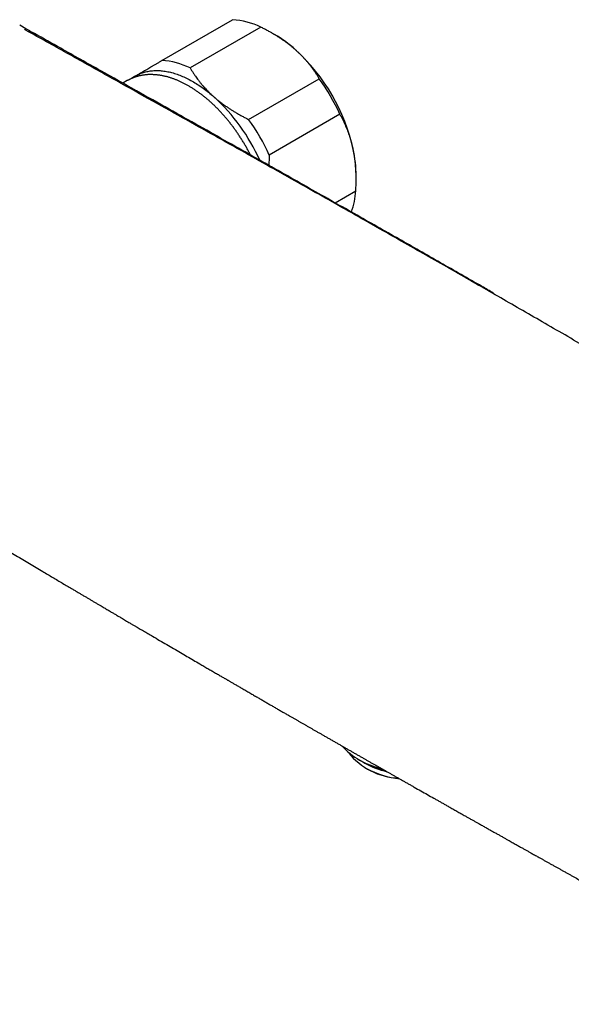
# Model space of a CAD drawing. Header units: millimetres. Extents: x 8 to 681, y 12 to 372.
# Tile 5 of 7: x 519 to 591, y 35 to 163. Entities that reach past the tile are written whole.
import ezdxf

# ---------------------------------------------------------------- set-up
doc = ezdxf.new("R2010")
doc.units = ezdxf.units.MM

msp = doc.modelspace()

# ---------------------------------------------------------------- linework, layer by layer
at = {"color": 7, "linetype": 'Continuous', "lineweight": 30}
for p, q in [((537.77, 157.74), (546.96, 163.04)), ((550.62, 162.08), (541.42, 156.77)), ((521.19, 161.23), (521.19, 161.23)), ((552.42, 161.1), (552.06, 161.31)), ((533.26, 155.11), (532.69, 154.78)), ((549.04, 150.06), (558.23, 155.36)), ((560.92, 150.73), (551.73, 145.42)), ((563.03, 142.28), (563.03, 142.73)), ((560.3, 139.21), (562.98, 140.76)), ((563.21, 66.85), (563.69, 66.58)), ((564.02, 66.39), (564.16, 66.31)), ((564.16, 65.74), (564.37, 65.61))]:
    msp.add_line(p, q, dxfattribs=at)
at = {"color": 7, "linetype": 'Continuous', "lineweight": 30, "flags": 128}
for points in [[(520.49, 161.62), (520.05, 161.87), (519.26, 162.31)], [(534.29, 155.7), (534.42, 155.77), (534.55, 155.84), (534.68, 155.91), (534.81, 155.97), (534.95, 156.03), (535.08, 156.08), (535.22, 156.13), (535.36, 156.17), (535.51, 156.22), (535.65, 156.25), (535.8, 156.29), (535.95, 156.32), (536.1, 156.34), (536.25, 156.37), (536.4, 156.39), (536.56, 156.4), (536.71, 156.41), (536.87, 156.42), (537.03, 156.42), (537.19, 156.42), (537.35, 156.42), (537.52, 156.41), (537.68, 156.39), (537.85, 156.38), (538.01, 156.36), (538.18, 156.33), (538.35, 156.3), (538.52, 156.27), (538.69, 156.24), (538.86, 156.2), (539.03, 156.15), (539.21, 156.11), (539.38, 156.05), (539.56, 156), (539.73, 155.94), (539.91, 155.88), (540.08, 155.81), (540.26, 155.74), (540.44, 155.67), (540.62, 155.59), (540.79, 155.51), (540.97, 155.42), (541.15, 155.34), (541.33, 155.24), (541.51, 155.15), (541.69, 155.05), (541.87, 154.95), (542.05, 154.84), (542.23, 154.73), (542.4, 154.62), (542.58, 154.5), (542.76, 154.38), (542.94, 154.26), (543.12, 154.13), (543.3, 154), (543.47, 153.87), (543.65, 153.73), (543.83, 153.59), (544, 153.45), (544.18, 153.31), (544.35, 153.16), (544.52, 153.01)]]:
    msp.add_lwpolyline(points, dxfattribs=at)
at = {"color": 7, "linetype": 'Continuous', "lineweight": 30}
for centre, radius, start, end in [((546.36, 153.32), 9.74, 64.0628, 86.428), ((520.63, 160.94), 0.5, 68.8868, 105.0925), ((543.92, 146.56), 16.85, 48.2725, 59.6726), ((538.61, 140.88), 24.62, 12.3839, 47.8567), ((537.16, 148.01), 9.74, 64.0628, 86.428), ((536.83, 151.37), 5.02, 120.3727, 126.7286), ((535.85, 139.28), 27.56, 24.5436, 35.6971), ((528.02, 134.77), 24.59, 23.9434, 47.8502), ((526.66, 133.98), 27.56, 24.5436, 35.6971), ((546.08, 142.62), 16.95, 0.3486, 12.0223), ((552.4, 141.53), 10.62, 340.6579, 355.8784), ((568.33, 75.2), 9.79, 222.8202, 257.7356), ((569.01, 73.27), 8.95, 218.7673, 266.9971), ((569.23, 76.34), 11.22, 240.4062, 253.3541), ((569.47, 76.01), 11.06, 239.5115, 256.7183), ((569.57, 75.93), 11.04, 240.6705, 256.8008), ((569.98, 75.81), 11.64, 241.1985, 263.6837), ((570.06, 78.79), 13.8, 252.9786, 255.7253)]:
    msp.add_arc(centre, radius, start, end, dxfattribs=at)
for points, knots in [([(520.09, 161.65), (520.08, 161.66), (520.06, 161.67), (520.03, 161.69), (520.01, 161.7), (519.99, 161.72), (519.97, 161.73), (519.95, 161.74), (519.94, 161.75), (519.94, 161.76), (519.93, 161.76), (519.93, 161.76), (519.93, 161.76)], [0, 0, 0, 0, 0.107826, 0.222392, 0.334635, 0.443917, 0.55297, 0.659308, 0.76196, 0.848344, 0.928428, 1, 1, 1, 1]), ([(652.42, 85.26), (652.23, 85.38), (650.09, 86.65), (646.2, 88.97), (640.94, 92.11), (636.19, 94.95), (631.83, 97.54), (627.77, 99.95), (623.92, 102.24), (620.13, 104.48), (616.38, 106.69), (612.66, 108.89), (609.09, 110.99), (605.65, 113.01), (602.32, 114.96), (599.08, 116.85), (595.93, 118.69), (592.85, 120.47), (589.85, 122.22), (586.9, 123.92), (584, 125.59), (581.1, 127.26), (578.17, 128.95), (575.17, 130.66), (572.1, 132.41), (568.96, 134.2), (565.73, 136.03), (562.42, 137.91), (559, 139.85), (555.47, 141.84), (551.81, 143.9), (548.01, 146.04), (544.02, 148.28), (539.82, 150.63), (535.35, 153.13), (530.52, 155.84), (525.4, 158.7), (521.86, 160.67), (520.09, 161.65)], [0, 0, 0, 0, 0.004452, 0.048843, 0.088857, 0.124696, 0.157554, 0.188377, 0.217556, 0.245384, 0.274856, 0.30303, 0.330077, 0.356161, 0.381408, 0.405918, 0.429772, 0.453036, 0.475766, 0.498007, 0.5198, 0.54152, 0.563663, 0.586265, 0.609366, 0.633012, 0.657257, 0.682166, 0.707815, 0.7343, 0.761736, 0.790273, 0.820104, 0.851491, 0.884768, 0.920609, 0.960179, 1, 1, 1, 1]), ([(520.43, 161.65), (520.46, 161.64), (520.5, 161.62), (520.54, 161.6), (520.55, 161.59)], [0, 0, 0, 0, 0.690597, 1, 1, 1, 1]), ([(520.82, 161.41), (520.8, 161.42), (520.75, 161.46), (520.68, 161.51), (520.61, 161.55), (520.56, 161.58), (520.55, 161.59)], [0, 0, 0, 0, 0.218622, 0.532828, 0.84668, 1, 1, 1, 1]), ([(555.13, 159.13), (555.02, 159.22), (554.81, 159.41), (554.48, 159.68), (554.16, 159.92), (553.87, 160.14), (553.57, 160.35), (553.24, 160.58), (552.88, 160.81), (552.54, 161.02), (552.22, 161.22), (551.86, 161.42), (551.47, 161.64), (551.05, 161.86), (550.76, 162.01), (550.62, 162.08)], [0, 0, 0, 0, 0.081643, 0.1634794, 0.245316, 0.306967, 0.3686181, 0.4512075, 0.533018, 0.6022715, 0.6715343, 0.7407891, 0.8271472, 0.9135063, 1, 1, 1, 1]), ([(521.19, 161.23), (521.18, 161.23), (521.14, 161.26), (521.07, 161.29), (520.98, 161.34), (520.89, 161.38), (520.83, 161.4), (520.81, 161.41)], [0, 0, 0, 0, 0.069942, 0.322256, 0.57424, 0.826187, 1, 1, 1, 1]), ([(580.87, 127.47), (580.38, 127.75), (578.99, 128.56), (576.69, 129.87), (573.99, 131.42), (571.3, 132.96), (568.55, 134.52), (565.72, 136.14), (562.75, 137.82), (559.69, 139.55), (556.54, 141.34), (553.27, 143.19), (549.87, 145.11), (546.32, 147.11), (542.58, 149.22), (538.6, 151.46), (534.32, 153.86), (529.62, 156.5), (525.2, 158.98), (522.33, 160.59), (521.19, 161.23)], [0, 0, 0, 0, 0.024792, 0.069978, 0.115328, 0.160841, 0.205147, 0.253507, 0.303134, 0.354233, 0.40699, 0.461636, 0.518467, 0.577866, 0.640349, 0.706638, 0.777795, 0.855526, 0.942899, 1, 1, 1, 1]), ([(558.23, 155.36), (558.17, 155.47), (558.04, 155.68), (557.84, 156), (557.63, 156.31), (557.41, 156.62), (557.18, 156.93), (556.94, 157.24), (556.69, 157.54), (556.43, 157.85), (556.15, 158.15), (555.86, 158.44), (555.56, 158.74), (555.32, 158.96), (555.17, 159.09), (555.13, 159.13)], [0, 0, 0, 0, 0.079536, 0.159093, 0.238646, 0.318178, 0.398179, 0.47818, 0.559585, 0.641006, 0.722409, 0.804459, 0.886527, 0.968575, 1, 1, 1, 1]), ([(534.29, 155.7), (534.32, 155.72), (534.43, 155.78), (534.62, 155.89), (534.86, 156.04), (535.11, 156.18), (535.37, 156.34), (535.64, 156.49), (535.92, 156.65), (536.2, 156.82), (536.49, 156.99), (536.8, 157.17), (537.12, 157.35), (537.44, 157.54), (537.66, 157.67), (537.77, 157.74)], [0, 0, 0, 0, 0.034083, 0.113223, 0.192397, 0.271573, 0.350714, 0.430546, 0.510378, 0.588808, 0.667237, 0.750413, 0.833614, 0.916819, 1, 1, 1, 1]), ([(541.42, 156.77), (541.49, 156.66), (541.62, 156.45), (541.83, 156.12), (542.03, 155.82), (542.21, 155.56), (542.41, 155.29), (542.63, 155), (542.88, 154.69), (543.13, 154.41), (543.36, 154.15), (543.6, 153.89), (543.88, 153.61), (544.19, 153.3), (544.41, 153.11), (544.52, 153.01)], [0, 0, 0, 0, 0.081922, 0.163954, 0.245985, 0.307685, 0.369386, 0.451924, 0.534002, 0.615623, 0.678874, 0.742124, 0.828009, 0.913893, 1, 1, 1, 1]), ([(549.28, 145.44), (549.25, 145.49), (549.19, 145.62), (549.09, 145.81), (548.98, 146.02), (548.86, 146.23), (548.75, 146.44), (548.63, 146.65), (548.51, 146.86), (548.38, 147.06), (548.26, 147.26), (548.13, 147.47), (548.01, 147.67), (547.88, 147.87), (547.74, 148.07), (547.61, 148.27), (547.48, 148.46), (547.34, 148.66), (547.2, 148.85), (547.06, 149.04), (546.92, 149.23), (546.78, 149.41), (546.63, 149.6), (546.49, 149.78), (546.34, 149.97), (546.19, 150.15), (546.04, 150.32), (545.89, 150.5), (545.73, 150.67), (545.58, 150.84), (545.42, 151.01), (545.27, 151.18), (545.11, 151.35), (544.95, 151.51), (544.79, 151.67), (544.63, 151.83), (544.47, 151.98), (544.3, 152.14), (544.14, 152.29), (543.97, 152.43), (543.81, 152.58), (543.64, 152.72), (543.47, 152.86), (543.3, 153), (543.14, 153.13), (542.97, 153.27), (542.8, 153.39), (542.62, 153.52), (542.45, 153.64), (542.28, 153.76), (542.11, 153.88), (541.93, 154), (541.76, 154.11), (541.59, 154.22), (541.41, 154.32), (541.24, 154.42), (541.06, 154.52), (540.89, 154.62), (540.71, 154.71), (540.54, 154.8), (540.36, 154.89), (540.19, 154.97), (540.01, 155.05), (539.84, 155.12), (539.66, 155.2), (539.49, 155.26), (539.31, 155.33), (539.14, 155.39), (538.96, 155.45), (538.79, 155.51), (538.62, 155.56), (538.44, 155.61), (538.27, 155.65), (538.1, 155.69), (537.93, 155.73), (537.76, 155.76), (537.59, 155.79), (537.42, 155.82), (537.25, 155.84), (537.08, 155.86), (536.92, 155.87), (536.75, 155.88), (536.59, 155.89), (536.42, 155.9), (536.26, 155.9), (536.1, 155.89), (535.94, 155.89), (535.79, 155.88), (535.63, 155.86), (535.47, 155.84), (535.32, 155.82), (535.17, 155.8), (535.02, 155.77), (534.87, 155.74), (534.72, 155.7), (534.57, 155.66), (534.43, 155.62), (534.29, 155.57), (534.15, 155.52), (534.01, 155.47), (533.87, 155.41), (533.74, 155.35), (533.6, 155.29), (533.47, 155.22), (533.36, 155.16), (533.28, 155.12), (533.26, 155.11)], [0, 0, 0, 0, 0.00726, 0.01699, 0.026721, 0.036451, 0.046181, 0.055911, 0.06564, 0.07537, 0.0851, 0.094831, 0.104561, 0.114292, 0.124024, 0.133756, 0.143489, 0.153223, 0.162958, 0.172694, 0.182431, 0.192169, 0.201909, 0.21165, 0.221393, 0.231138, 0.240884, 0.250632, 0.260382, 0.270134, 0.279888, 0.289645, 0.299403, 0.309164, 0.318928, 0.328694, 0.338462, 0.348234, 0.358008, 0.367784, 0.377564, 0.387346, 0.397131, 0.406919, 0.41671, 0.426504, 0.4363, 0.446099, 0.455901, 0.465706, 0.475513, 0.485322, 0.495134, 0.504948, 0.514763, 0.52458, 0.534398, 0.544218, 0.554037, 0.563857, 0.573677, 0.583495, 0.593313, 0.603128, 0.61294, 0.622749, 0.632553, 0.642352, 0.652146, 0.661932, 0.67171, 0.68148, 0.69124, 0.700988, 0.710724, 0.720447, 0.730156, 0.739849, 0.749525, 0.759183, 0.768823, 0.778443, 0.788042, 0.79762, 0.807176, 0.816709, 0.826219, 0.835706, 0.845169, 0.854609, 0.864025, 0.873418, 0.882788, 0.892137, 0.901465, 0.910772, 0.920061, 0.929332, 0.938587, 0.947827, 0.957055, 0.966271, 0.975478, 0.984678, 0.993872, 1, 1, 1, 1]), ([(533.49, 155.23), (533.53, 155.26), (533.64, 155.32), (533.82, 155.43), (534.05, 155.56), (534.21, 155.66), (534.29, 155.7)], [0, 0, 0, 0, 0.163598, 0.442451, 0.721297, 1, 1, 1, 1]), ([(544.52, 153.01), (544.57, 152.97), (544.71, 152.84), (544.96, 152.63), (545.29, 152.37), (545.62, 152.11), (545.97, 151.87), (546.32, 151.62), (546.68, 151.39), (547.04, 151.16), (547.42, 150.93), (547.81, 150.7), (548.21, 150.48), (548.62, 150.26), (548.9, 150.13), (549.04, 150.06)], [0, 0, 0, 0, 0.031425, 0.110773, 0.190157, 0.269542, 0.348893, 0.428216, 0.507569, 0.586925, 0.666253, 0.749675, 0.833121, 0.916573, 1, 1, 1, 1]), ([(562.66, 146.16), (562.65, 146.21), (562.61, 146.4), (562.53, 146.73), (562.43, 147.12), (562.32, 147.5), (562.2, 147.88), (562.07, 148.25), (561.93, 148.62), (561.79, 148.98), (561.63, 149.33), (561.47, 149.69), (561.29, 150.04), (561.11, 150.39), (560.98, 150.62), (560.92, 150.73)], [0, 0, 0, 0, 0.034083, 0.113223, 0.192397, 0.271573, 0.350714, 0.429829, 0.508972, 0.588119, 0.667237, 0.750413, 0.833614, 0.916819, 1, 1, 1, 1]), ([(562.98, 140.76), (562.99, 140.92), (563.01, 141.22), (563.02, 141.67), (563.03, 142.13), (563.03, 142.58), (563.02, 143.03), (563, 143.48), (562.97, 143.93), (562.93, 144.38), (562.88, 144.82), (562.82, 145.27), (562.75, 145.72), (562.69, 146.01), (562.66, 146.16)], [0, 0, 0, 0, 0.081944, 0.163886, 0.246136, 0.328397, 0.410644, 0.492722, 0.5748, 0.659154, 0.743526, 0.827877, 0.913938, 1, 1, 1, 1]), ([(551.73, 145.42), (551.72, 145.27), (551.7, 144.97), (551.69, 144.52), (551.68, 144.23), (551.68, 144.09)], [0, 0, 0, 0, 0.339653, 0.679303, 1, 1, 1, 1]), ([(485.14, 113.43), (485.3, 113.33), (485.65, 113.13), (486.18, 112.8), (486.74, 112.47), (487.28, 112.15), (487.81, 111.83), (488.32, 111.52), (488.82, 111.22), (489.32, 110.92), (489.8, 110.63), (490.28, 110.34), (490.75, 110.06), (491.2, 109.79), (491.65, 109.52), (492.08, 109.27), (492.5, 109.01), (492.9, 108.77), (493.29, 108.54), (493.67, 108.31), (494.01, 108.11), (494.32, 107.92), (494.6, 107.75), (494.87, 107.59), (495.22, 107.38), (495.65, 107.12), (496.16, 106.82), (496.68, 106.51), (497.21, 106.19), (497.75, 105.87), (498.3, 105.54), (498.86, 105.2), (499.43, 104.86), (500.01, 104.51), (500.59, 104.16), (501.18, 103.81), (501.78, 103.45), (502.39, 103.09), (503.01, 102.72), (503.64, 102.34), (504.29, 101.95), (504.94, 101.56), (505.6, 101.16), (506.28, 100.76), (506.96, 100.36), (507.64, 99.94), (508.34, 99.53), (509.05, 99.11), (509.76, 98.68), (510.54, 98.21), (511.39, 97.71), (512.31, 97.16), (513.23, 96.61), (514.17, 96.05), (515.11, 95.49), (516.04, 94.93), (516.97, 94.38), (517.88, 93.84), (518.77, 93.31), (519.66, 92.78), (520.54, 92.26), (521.4, 91.75), (522.19, 91.28), (522.91, 90.85), (523.57, 90.46), (524.21, 90.08), (524.85, 89.7), (525.41, 89.37), (525.89, 89.09), (526.28, 88.86), (526.66, 88.63), (527.04, 88.41), (527.4, 88.19), (527.76, 87.98), (528.12, 87.77), (528.47, 87.56), (528.83, 87.35), (529.18, 87.14), (529.52, 86.95), (529.82, 86.77), (530.1, 86.6), (530.36, 86.45), (530.6, 86.31), (530.84, 86.16), (531.07, 86.03), (531.28, 85.9), (531.48, 85.79), (531.67, 85.68), (531.86, 85.56), (532.07, 85.44), (532.29, 85.31), (532.52, 85.18), (532.77, 85.03), (533.04, 84.87), (533.32, 84.7), (533.61, 84.53), (533.92, 84.35), (534.23, 84.17), (534.53, 83.99), (534.82, 83.82), (535.09, 83.66), (535.37, 83.5), (535.66, 83.33), (535.95, 83.16), (536.25, 82.99), (536.75, 82.69), (537.47, 82.27), (538.38, 81.73), (539.29, 81.2), (540.17, 80.69), (541.02, 80.19), (541.85, 79.7), (542.5, 79.33), (542.95, 79.06), (543.22, 78.9), (543.49, 78.75), (543.75, 78.6), (544, 78.45), (544.24, 78.31), (544.49, 78.17), (544.73, 78.02), (544.98, 77.88), (545.22, 77.74), (545.45, 77.61), (545.66, 77.48), (545.85, 77.38), (546, 77.29), (546.13, 77.21), (546.25, 77.14), (546.37, 77.07), (546.5, 77), (546.63, 76.92), (546.78, 76.83), (546.94, 76.74), (547.12, 76.63), (547.31, 76.52), (547.51, 76.41), (547.72, 76.29), (547.94, 76.16), (548.17, 76.03), (548.41, 75.89), (548.66, 75.74), (548.92, 75.59), (549.18, 75.44), (549.44, 75.29), (549.7, 75.14), (550.02, 74.95), (550.41, 74.73), (550.85, 74.47), (551.3, 74.22), (551.73, 73.96), (552.16, 73.72), (552.6, 73.46), (553.04, 73.21), (553.48, 72.95), (553.92, 72.7), (554.31, 72.48), (554.66, 72.27), (554.98, 72.09), (555.29, 71.91), (555.61, 71.73), (555.93, 71.54), (556.26, 71.36), (556.58, 71.17), (556.92, 70.98), (557.25, 70.78), (557.59, 70.59), (557.94, 70.39), (558.29, 70.19), (558.66, 69.98), (559.03, 69.76), (559.41, 69.55), (559.8, 69.32), (560.2, 69.09), (560.6, 68.87), (560.99, 68.64), (561.38, 68.42), (561.76, 68.2), (562.14, 67.98), (562.52, 67.77), (562.89, 67.55), (563.27, 67.34), (563.65, 67.12), (564.02, 66.91), (564.39, 66.7), (564.74, 66.5), (565.09, 66.3), (565.52, 66.06), (566.04, 65.76), (566.64, 65.42), (567.15, 65.12), (567.59, 64.88), (567.94, 64.68), (568.3, 64.47), (568.67, 64.26), (569.04, 64.05), (569.42, 63.83), (569.81, 63.62), (570.2, 63.39), (570.75, 63.08), (571.45, 62.69), (572.29, 62.21), (572.98, 61.82), (573.51, 61.52), (573.9, 61.3), (574.29, 61.08), (574.69, 60.85), (575.13, 60.61), (575.61, 60.33), (576.14, 60.04), (576.67, 59.73), (577.15, 59.46), (577.57, 59.22), (577.93, 59.02), (578.29, 58.82), (578.65, 58.62), (579.03, 58.4), (579.45, 58.17), (579.88, 57.92), (580.31, 57.68), (580.73, 57.45), (581.13, 57.22), (581.53, 57), (581.91, 56.78), (582.29, 56.57), (582.63, 56.38), (582.93, 56.21), (583.2, 56.05), (583.47, 55.91), (583.72, 55.77), (583.96, 55.63), (584.18, 55.5), (584.4, 55.38), (584.61, 55.27), (584.8, 55.16), (584.97, 55.06), (585.14, 54.97), (585.32, 54.87), (585.5, 54.77), (585.68, 54.66), (585.89, 54.55), (586.11, 54.42), (586.35, 54.29), (586.6, 54.15), (586.87, 54), (587.18, 53.83), (587.5, 53.64), (587.84, 53.45), (588.2, 53.26), (588.56, 53.05), (588.91, 52.85), (589.26, 52.66), (589.6, 52.47), (589.94, 52.28), (590.29, 52.08), (590.65, 51.88), (591, 51.69), (591.46, 51.43), (592.02, 51.12), (592.68, 50.75), (593.42, 50.33), (594.22, 49.89), (595.1, 49.4), (595.86, 48.97), (596.51, 48.61), (597.04, 48.32), (597.56, 48.03), (598.07, 47.74), (598.58, 47.46), (599.08, 47.18), (599.57, 46.9), (600.05, 46.64), (600.52, 46.37), (600.98, 46.12), (601.44, 45.86), (601.91, 45.6), (602.37, 45.35), (602.82, 45.09), (603.26, 44.85), (603.69, 44.61), (604.11, 44.38), (604.51, 44.15), (604.92, 43.93), (605.33, 43.7), (605.76, 43.46), (606.19, 43.22), (606.63, 42.98), (607.08, 42.73), (607.54, 42.47), (608, 42.21), (608.42, 41.98), (608.79, 41.77), (609.11, 41.59), (609.44, 41.41), (609.76, 41.23), (610.1, 41.05), (610.43, 40.86), (610.77, 40.67), (611.11, 40.48), (611.47, 40.29), (611.83, 40.09), (612.2, 39.88), (612.58, 39.67), (612.97, 39.45), (613.37, 39.23), (613.8, 38.99), (614.23, 38.75), (614.68, 38.5), (615.14, 38.25), (615.61, 37.99), (616.09, 37.72), (616.58, 37.45), (617.08, 37.17), (617.59, 36.89), (618.11, 36.6), (618.64, 36.31), (619.17, 36.01), (619.7, 35.72), (620.23, 35.43), (620.71, 35.16), (621.02, 34.98), (621.16, 34.91)], [0, 0, 0, 0, 0.003567, 0.00779, 0.011929, 0.015982, 0.01988, 0.023695, 0.027429, 0.03108, 0.034721, 0.038277, 0.041747, 0.045131, 0.04843, 0.051644, 0.054771, 0.057754, 0.060654, 0.063472, 0.066207, 0.068299, 0.070341, 0.072373, 0.074425, 0.078139, 0.081918, 0.085761, 0.089668, 0.093713, 0.097824, 0.102001, 0.106245, 0.110556, 0.114855, 0.119217, 0.123644, 0.128136, 0.132785, 0.137501, 0.142284, 0.147134, 0.15205, 0.157034, 0.162085, 0.167191, 0.172364, 0.177603, 0.182904, 0.188189, 0.195041, 0.201818, 0.208518, 0.215612, 0.222619, 0.229537, 0.236369, 0.243112, 0.249768, 0.256336, 0.262817, 0.26921, 0.275516, 0.280409, 0.285247, 0.290032, 0.294762, 0.299439, 0.302414, 0.30532, 0.308157, 0.310924, 0.313621, 0.316249, 0.318808, 0.321543, 0.324193, 0.32676, 0.329242, 0.331641, 0.333575, 0.335451, 0.337269, 0.339029, 0.34073, 0.342373, 0.343688, 0.345074, 0.346531, 0.348058, 0.349657, 0.351326, 0.353228, 0.355214, 0.357284, 0.359439, 0.361678, 0.364001, 0.366409, 0.36836, 0.370363, 0.372418, 0.374525, 0.376684, 0.378889, 0.381094, 0.387929, 0.394684, 0.401356, 0.407946, 0.414134, 0.420247, 0.426287, 0.428304, 0.430313, 0.432282, 0.434188, 0.436031, 0.437811, 0.439529, 0.441453, 0.443292, 0.445045, 0.446713, 0.448295, 0.449791, 0.450751, 0.451672, 0.452553, 0.453431, 0.454367, 0.455361, 0.456413, 0.457655, 0.458969, 0.460355, 0.461815, 0.463347, 0.464952, 0.466629, 0.46838, 0.47029, 0.47222, 0.474137, 0.476041, 0.477932, 0.479811, 0.483134, 0.486416, 0.489657, 0.492857, 0.496017, 0.499129, 0.502478, 0.505739, 0.508914, 0.512002, 0.514367, 0.516678, 0.518963, 0.521267, 0.523639, 0.526032, 0.528444, 0.530878, 0.533332, 0.53581, 0.538345, 0.540945, 0.54361, 0.546341, 0.549138, 0.552, 0.554927, 0.55792, 0.560721, 0.563575, 0.566415, 0.569199, 0.571928, 0.574602, 0.577457, 0.580246, 0.58297, 0.585628, 0.588221, 0.590748, 0.593222, 0.597701, 0.602111, 0.606452, 0.609023, 0.611603, 0.614241, 0.616937, 0.619692, 0.622455, 0.625274, 0.62815, 0.631063, 0.6373, 0.643454, 0.649526, 0.652359, 0.655177, 0.658027, 0.66093, 0.663886, 0.667654, 0.671505, 0.675438, 0.679453, 0.682018, 0.684616, 0.687247, 0.689891, 0.692496, 0.695751, 0.698938, 0.702056, 0.705107, 0.708089, 0.710951, 0.713748, 0.716479, 0.719143, 0.721206, 0.723193, 0.725103, 0.726937, 0.728694, 0.730346, 0.731924, 0.733428, 0.734858, 0.736062, 0.737294, 0.738569, 0.739886, 0.741245, 0.742646, 0.744351, 0.746115, 0.747936, 0.749817, 0.752131, 0.754529, 0.757009, 0.759571, 0.762217, 0.764945, 0.767349, 0.769815, 0.77234, 0.774898, 0.777471, 0.780058, 0.78266, 0.787468, 0.792325, 0.797231, 0.803546, 0.80994, 0.816414, 0.820267, 0.824121, 0.82791, 0.831629, 0.835353, 0.839005, 0.842585, 0.846093, 0.84953, 0.852902, 0.85621, 0.859642, 0.863001, 0.86629, 0.869506, 0.872651, 0.875724, 0.878615, 0.881569, 0.884588, 0.887671, 0.890818, 0.89403, 0.897306, 0.900646, 0.904051, 0.90752, 0.909826, 0.91216, 0.914521, 0.91691, 0.919327, 0.921802, 0.924234, 0.926735, 0.929303, 0.93194, 0.934644, 0.937417, 0.940258, 0.943167, 0.946287, 0.949482, 0.952752, 0.956097, 0.959516, 0.96301, 0.966579, 0.970222, 0.97394, 0.977733, 0.981601, 0.985543, 0.989329, 0.993181, 0.997099, 1, 1, 1, 1])]:
    msp.add_open_spline(points, degree=3, knots=knots, dxfattribs=at)

doc.saveas('drawing.dxf')
